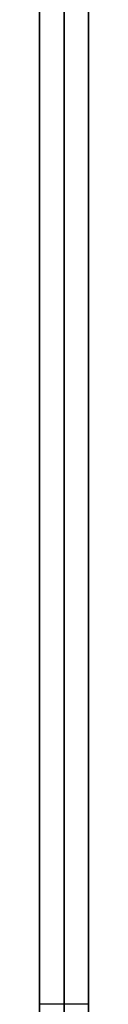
# Model space of a CAD drawing. Header units: millimetres. Extents: x -166 to 166, y -166 to 174.
# Tile 11 of 17: x 160 to 164, y 5 to 86. Entities that reach past the tile are written whole.
import ezdxf

# ---------------------------------------------------------------- set-up
doc = ezdxf.new("R2010")
doc.units = ezdxf.units.MM
doc.layers.add('Défaut', color=7, linetype='Continuous', true_color=0x000000)

msp = doc.modelspace()

# ---------------------------------------------------------------- linework, layer by layer
at = {"layer": 'Défaut'}
for p, q in [((162, -163.9, 39.1), (162, 174.1, 39.1)), ((162, 172.1, 645.1), (162, -163.9, 645.1)), ((160, -163.9, 342.1), (160, 156.1, 342.1)), ((164, -163.9, 342.1), (164, 156.1, 342.1)), ((160, 4.85, 629.1), (160, 112.35, 629.1)), ((160, 4.85, 504.1), (160, 112.35, 504.1)), ((160, 4.85, 55.1), (160, 112.35, 55.1)), ((160, 58.6, 627.1), (160, 58.6, 631.1)), ((160, 58.6, 502.1), (160, 58.6, 506.1)), ((160, 58.6, 53.1), (160, 58.6, 57.1)), ((160, 5.1, 39.1), (160, 5.1, 645.1)), ((160, 5.1, 39.1), (164, 5.1, 39.1)), ((164, 5.1, 39.1), (164, 5.1, 645.1))]:
    msp.add_line(p, q, dxfattribs=at)
for points in [[(160, -163.9, 39.1), (160, 5.1, 39.1), (160, 174.1, 39.1)], [(164, 174.1, 39.1), (164, 5.1, 39.1), (164, -163.9, 39.1)], [(160, 172.1, 645.1), (160, 4.1, 645.1), (160, -163.9, 645.1)], [(164, -163.9, 645.1), (164, 4.1, 645.1), (164, 172.1, 645.1)], [(160, 4.85, 627.1), (160, 58.6, 627.1), (160, 112.35, 627.1)], [(160, 112.35, 631.1), (160, 58.6, 631.1), (160, 4.85, 631.1)], [(160, 4.85, 502.1), (160, 58.6, 502.1), (160, 112.35, 502.1)], [(160, 112.35, 506.1), (160, 58.6, 506.1), (160, 4.85, 506.1)], [(160, 4.85, 57.1), (160, 58.6, 57.1), (160, 112.35, 57.1)], [(160, 4.85, 53.1), (160, 58.6, 53.1), (160, 112.35, 53.1)]]:
    msp.add_open_spline(points, degree=2, dxfattribs=at)

doc.saveas('drawing.dxf')
